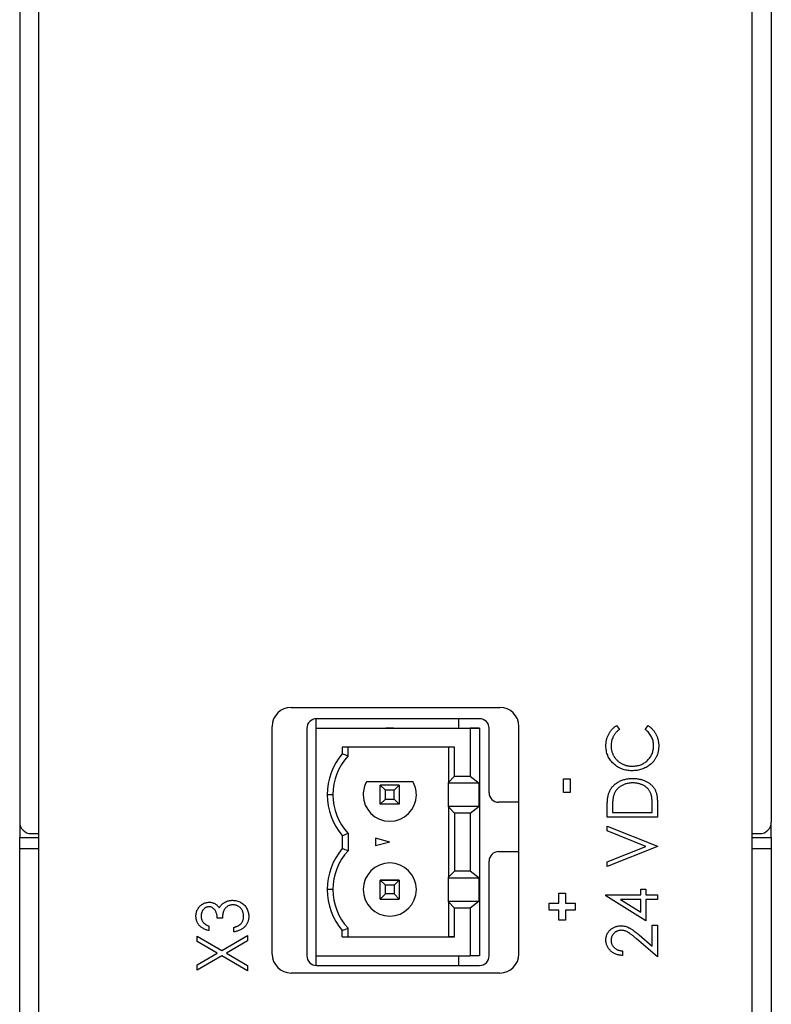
# Paper-space layout 'Sheet2' of a CAD drawing. Header units: millimetres. Extents: x 0 to 420, y 0 to 297.
# Tile 12 of 19: x 188 to 228, y 111 to 163. Entities that reach past the tile are written whole.
import ezdxf

# ---------------------------------------------------------------- set-up
doc = ezdxf.new("R2010")
doc.units = ezdxf.units.MM

psp = doc.layouts.new('Sheet2')

# ---------------------------------------------------------------- linework, layer by layer
at = {"color": 7, "linetype": 'Continuous', "lineweight": 25}
for p, q in [((188.493, 210.12), (188.493, 120.719)), ((228.093, 210.12), (228.093, 120.719)), ((189.493, 90.52), (189.493, 208.92)), ((227.093, 90.52), (227.093, 208.92)), ((202.793, 126.769), (213.793, 126.769)), ((204.122, 125.67), (204.122, 126.169)), ((212.726, 126.169), (204.126, 126.169)), ((211.626, 125.67), (211.626, 126.169)), ((201.793, 113.77), (201.793, 125.77)), ((203.626, 125.669), (203.626, 113.669)), ((204.122, 125.67), (211.792, 125.67)), ((204.122, 125.67), (212.222, 125.67)), ((204.122, 113.67), (204.122, 125.67)), ((207.792, 125.67), (208.193, 125.67)), ((207.992, 125.67), (207.792, 125.67)), ((208.193, 125.67), (207.992, 125.67)), ((211.792, 125.67), (212.722, 125.67)), ((212.222, 125.67), (212.222, 123.145)), ((212.722, 125.67), (212.222, 125.67)), ((212.722, 125.67), (212.722, 113.67)), ((213.226, 122.269), (213.226, 125.669)), ((214.793, 113.77), (214.793, 125.77)), ((219.933, 125.807), (220.092, 125.613)), ((221.449, 125.613), (221.606, 125.807)), ((211.397, 124.67), (205.492, 124.67)), ((205.492, 124.67), (205.492, 124.324)), ((205.792, 124.209), (205.792, 124.67)), ((211.086, 124.67), (211.086, 122.814)), ((211.397, 123.145), (211.397, 124.67)), ((211.086, 122.814), (211.397, 123.145)), ((211.397, 123.145), (212.222, 123.145)), ((212.222, 123.145), (212.696, 122.775)), ((217.144, 122.278), (217.144, 123.01)), ((217.144, 123.01), (217.496, 123.01)), ((217.496, 123.01), (217.496, 122.278)), ((206.78, 122.87), (209.205, 122.87)), ((207.76, 122.402), (207.492, 122.67)), ((207.492, 121.67), (207.492, 122.67)), ((208.492, 122.67), (207.492, 122.67)), ((208.225, 122.402), (208.492, 122.67)), ((208.492, 122.67), (208.492, 121.67)), ((211.086, 122.775), (211.086, 122.814)), ((212.696, 122.775), (211.086, 122.775)), ((211.086, 121.565), (211.086, 122.775)), ((212.696, 121.565), (212.696, 122.775)), ((204.992, 122.17), (204.692, 122.17)), ((207.76, 121.937), (207.76, 122.402)), ((208.225, 122.402), (207.76, 122.402)), ((208.225, 121.937), (208.225, 122.402)), ((217.496, 122.278), (217.144, 122.278)), ((207.492, 121.67), (207.76, 121.937)), ((208.492, 121.67), (207.492, 121.67)), ((207.76, 121.937), (208.225, 121.937)), ((208.492, 121.67), (208.225, 121.937)), ((211.086, 121.526), (211.086, 121.565)), ((211.086, 121.565), (212.696, 121.565)), ((211.086, 121.526), (211.086, 117.814)), ((211.397, 121.195), (211.086, 121.526)), ((212.222, 121.195), (212.696, 121.565)), ((214.793, 121.769), (213.726, 121.769)), ((219.448, 120.991), (219.448, 121.492)), ((221.822, 121.228), (221.822, 121.507)), ((222.093, 121.759), (222.093, 120.991)), ((211.397, 121.195), (211.397, 118.145)), ((212.222, 121.195), (211.397, 121.195)), ((212.222, 121.195), (212.222, 118.145)), ((222.093, 120.991), (219.448, 120.991)), ((219.719, 121.399), (219.719, 121.228)), ((219.719, 121.228), (221.822, 121.228)), ((188.497, 120.652), (188.497, 119.92)), ((219.448, 120.258), (219.448, 120.516)), ((219.448, 120.516), (222.093, 119.464)), ((228.09, 119.92), (228.09, 120.652)), ((188.497, 119.92), (189.493, 119.92)), ((188.497, 119.319), (188.497, 119.92)), ((189.093, 120.12), (189.493, 120.12)), ((205.492, 120.015), (205.492, 119.324)), ((205.792, 120.13), (205.792, 119.209)), ((221.489, 119.447), (219.448, 120.258)), ((227.093, 120.12), (227.493, 120.12)), ((227.093, 119.92), (228.09, 119.92)), ((228.09, 119.92), (228.09, 119.319)), ((207.992, 119.67), (207.242, 119.871)), ((207.242, 119.871), (207.242, 119.469)), ((207.992, 119.67), (207.242, 119.469)), ((219.448, 118.636), (221.489, 119.447)), ((222.093, 119.43), (219.448, 118.379)), ((222.093, 119.464), (222.093, 119.43)), ((188.497, 110.519), (188.497, 119.319)), ((213.726, 119.169), (214.793, 119.169)), ((228.09, 119.319), (228.09, 110.519)), ((213.226, 113.669), (213.226, 118.669)), ((219.448, 118.379), (219.448, 118.636)), ((211.086, 117.814), (211.397, 118.145)), ((211.086, 117.775), (211.086, 117.814)), ((212.222, 118.145), (211.397, 118.145)), ((212.696, 117.775), (212.222, 118.145)), ((207.492, 116.67), (207.492, 117.67)), ((207.492, 117.67), (207.76, 117.402)), ((208.492, 117.67), (207.492, 117.67)), ((207.492, 117.67), (208.492, 117.67)), ((207.76, 116.937), (207.76, 117.402)), ((208.225, 117.402), (207.76, 117.402)), ((208.225, 117.402), (208.492, 117.67)), ((208.225, 117.402), (208.225, 116.937)), ((208.492, 117.67), (208.492, 116.67)), ((212.696, 117.775), (211.086, 117.775)), ((211.086, 116.565), (211.086, 117.775)), ((212.696, 116.565), (212.696, 117.775)), ((204.992, 117.17), (204.692, 117.17)), ((207.76, 116.937), (207.492, 116.67)), ((208.225, 116.937), (207.76, 116.937)), ((208.225, 116.937), (208.492, 116.67)), ((216.899, 116.986), (217.252, 116.986)), ((216.899, 116.443), (216.899, 116.986)), ((217.252, 116.986), (217.252, 116.443)), ((219.38, 116.838), (219.38, 116.886)), ((219.38, 116.886), (221.211, 116.886)), ((221.483, 115.529), (219.38, 116.838)), ((221.211, 117.192), (221.483, 117.192)), ((221.211, 116.886), (221.211, 117.192)), ((221.483, 117.192), (221.483, 116.886)), ((221.483, 116.886), (222.093, 116.886)), ((222.093, 116.886), (222.093, 116.649)), ((207.492, 116.67), (208.492, 116.67)), ((211.086, 116.526), (211.086, 116.565)), ((211.086, 116.565), (212.696, 116.565)), ((211.397, 116.195), (211.086, 116.526)), ((211.086, 116.526), (211.086, 114.67)), ((212.696, 116.565), (212.222, 116.195)), ((216.384, 116.09), (216.384, 116.443)), ((216.384, 116.443), (216.899, 116.443)), ((217.252, 116.443), (217.768, 116.443)), ((217.768, 116.443), (217.768, 116.09)), ((220.142, 116.649), (221.211, 115.984)), ((221.211, 116.649), (220.142, 116.649)), ((221.211, 115.984), (221.211, 116.649)), ((222.093, 116.649), (221.483, 116.649)), ((221.483, 116.649), (221.483, 115.529)), ((211.397, 114.67), (211.397, 116.195)), ((212.222, 116.195), (211.397, 116.195)), ((212.222, 116.195), (212.222, 113.67)), ((216.899, 116.09), (216.384, 116.09)), ((216.899, 115.548), (216.899, 116.09)), ((217.768, 116.09), (217.252, 116.09)), ((217.252, 116.09), (217.252, 115.548)), ((198.458, 115.246), (198.458, 115.008)), ((199.17, 115.653), (198.899, 115.653)), ((217.252, 115.548), (216.899, 115.548)), ((221.822, 115.292), (222.093, 115.292)), ((221.822, 114.182), (221.822, 115.292)), ((222.093, 115.292), (222.093, 113.63)), ((197.848, 114.44), (197.848, 114.72)), ((197.848, 114.72), (199.141, 113.962)), ((199.141, 113.962), (200.493, 114.754)), ((199.781, 114.94), (199.781, 115.178)), ((200.493, 114.754), (200.493, 114.473)), ((205.492, 114.67), (205.492, 115.015)), ((205.792, 114.67), (205.792, 115.13)), ((221.124, 114.778), (221.822, 114.182)), ((198.902, 113.821), (197.848, 114.44)), ((200.493, 114.473), (199.381, 113.821)), ((205.492, 114.67), (211.397, 114.67)), ((205.492, 114.67), (205.792, 114.67)), ((205.792, 114.67), (211.086, 114.67)), ((211.397, 114.67), (211.086, 114.67)), ((222.093, 113.63), (220.998, 114.565)), ((197.848, 113.203), (198.902, 113.821)), ((199.141, 113.681), (197.848, 112.922)), ((200.493, 112.888), (199.141, 113.681)), ((199.381, 113.821), (200.493, 113.169)), ((204.122, 113.67), (212.222, 113.67)), ((204.122, 113.17), (204.122, 113.67)), ((211.626, 113.169), (211.626, 113.67)), ((212.722, 113.67), (212.222, 113.67)), ((220.262, 113.935), (220.262, 113.698)), ((197.848, 112.922), (197.848, 113.203)), ((200.493, 113.169), (200.493, 112.888)), ((204.126, 113.169), (212.726, 113.169)), ((213.793, 112.769), (202.793, 112.769))]:
    psp.add_line(p, q, dxfattribs=at)
at = {"color": 8, "linetype": 'Continuous', "lineweight": 25}
for p, q in [((189.493, 119.319), (188.497, 119.319)), ((228.09, 119.319), (227.093, 119.319))]:
    psp.add_line(p, q, dxfattribs=at)
at = {"color": 7, "linetype": 'Continuous', "lineweight": 25}
for centre, radius, start, end in [((202.793, 125.77), 1, 90, 180), ((213.793, 125.77), 1, 0, 90), ((204.126, 125.669), 0.5, 90, 180), ((212.726, 125.669), 0.5, 0, 90), ((207.992, 122.17), 3.3, 139.2509, 180), ((207.992, 122.17), 3, 137.1666, 180), ((207.992, 122.17), 1.4, 150, 180), ((207.992, 122.17), 1.4, 150, 180), ((207.992, 122.17), 1.4, 0, 30), ((207.992, 122.17), 1.4, 0, 30), ((207.992, 122.17), 3.3, 180, 220.7491), ((207.992, 122.17), 3, 180, 222.8334), ((207.992, 122.17), 3, 180, 222.8334), ((207.992, 122.17), 1.4, 180, 0), ((213.726, 122.269), 0.5, 180, 270), ((189.093, 120.719), 0.6, 180, 270), ((227.493, 120.719), 0.6, 270, 0), ((207.992, 117.17), 3.3, 139.2509, 180), ((207.992, 117.17), 3, 137.1666, 180), ((213.726, 118.669), 0.5, 90, 180), ((207.992, 117.17), 1.4, 0, 180), ((207.992, 117.17), 1.4, 0, 180), ((207.992, 117.17), 3.3, 180, 220.7491), ((207.992, 117.17), 3, 180, 222.8334), ((207.992, 117.17), 3, 180, 222.8334), ((207.992, 117.17), 1.4, 180, 0), ((202.793, 113.77), 1, 180, 270), ((204.126, 113.669), 0.5, 180, 270), ((212.726, 113.669), 0.5, 270, 0), ((213.793, 113.77), 1, 270, 0)]:
    psp.add_arc(centre, radius, start, end, dxfattribs=at)
for points, knots in [([(219.38, 124.744), (219.38, 124.772), (219.381, 124.828), (219.388, 124.91), (219.4, 124.989), (219.415, 125.067), (219.435, 125.143), (219.461, 125.217), (219.491, 125.289), (219.525, 125.358), (219.563, 125.425), (219.605, 125.489), (219.65, 125.55), (219.699, 125.608), (219.752, 125.663), (219.809, 125.715), (219.869, 125.763), (219.912, 125.793), (219.933, 125.807)], [0, 0, 0, 0, 0.067002, 0.132942, 0.197212, 0.260814, 0.32354, 0.38588, 0.447839, 0.509647, 0.571537, 0.632443, 0.693319, 0.753787, 0.814645, 0.875557, 0.937659, 1, 1, 1, 1]), ([(220.092, 125.613), (220.074, 125.6), (220.039, 125.573), (219.99, 125.53), (219.944, 125.485), (219.901, 125.438), (219.862, 125.389), (219.825, 125.338), (219.792, 125.285), (219.753, 125.211), (219.711, 125.115), (219.677, 124.994), (219.655, 124.868), (219.652, 124.782), (219.651, 124.738)], [0, 0, 0, 0, 0.065249, 0.129752, 0.19303, 0.255253, 0.317083, 0.378287, 0.439499, 0.500949, 0.623295, 0.74628, 0.871322, 1, 1, 1, 1]), ([(221.89, 124.753), (221.889, 124.795), (221.886, 124.878), (221.865, 125), (221.83, 125.116), (221.782, 125.227), (221.719, 125.333), (221.642, 125.433), (221.553, 125.528), (221.484, 125.584), (221.449, 125.613)], [0, 0, 0, 0, 0.1259, 0.248079, 0.368237, 0.488157, 0.609636, 0.7344, 0.864047, 1, 1, 1, 1]), ([(221.606, 125.807), (221.628, 125.792), (221.671, 125.762), (221.732, 125.712), (221.788, 125.659), (221.842, 125.604), (221.891, 125.546), (221.937, 125.485), (221.979, 125.421), (222.017, 125.354), (222.051, 125.285), (222.08, 125.214), (222.105, 125.141), (222.126, 125.066), (222.142, 124.99), (222.153, 124.911), (222.16, 124.83), (222.161, 124.775), (222.161, 124.747)], [0, 0, 0, 0, 0.063576, 0.126691, 0.188634, 0.249942, 0.311426, 0.372445, 0.433495, 0.495161, 0.556733, 0.61789, 0.679838, 0.742002, 0.804922, 0.868441, 0.933689, 1, 1, 1, 1]), ([(220.755, 123.433), (220.707, 123.434), (220.614, 123.436), (220.477, 123.454), (220.345, 123.483), (220.219, 123.524), (220.099, 123.577), (219.985, 123.642), (219.877, 123.718), (219.775, 123.805), (219.683, 123.901), (219.601, 124.003), (219.533, 124.113), (219.476, 124.227), (219.433, 124.348), (219.402, 124.475), (219.383, 124.608), (219.381, 124.698), (219.38, 124.744)], [0, 0, 0, 0, 0.067236, 0.132194, 0.195391, 0.257388, 0.318778, 0.380515, 0.442528, 0.505942, 0.569171, 0.630524, 0.690882, 0.750747, 0.811024, 0.872201, 0.934998, 1, 1, 1, 1]), ([(219.651, 124.738), (219.651, 124.714), (219.652, 124.666), (219.66, 124.594), (219.671, 124.524), (219.688, 124.455), (219.709, 124.388), (219.735, 124.322), (219.766, 124.257), (219.8, 124.194), (219.84, 124.134), (219.882, 124.077), (219.928, 124.023), (219.976, 123.973), (220.028, 123.926), (220.084, 123.883), (220.143, 123.843), (220.204, 123.807), (220.268, 123.774), (220.335, 123.747), (220.403, 123.723), (220.473, 123.704), (220.545, 123.689), (220.619, 123.678), (220.696, 123.672), (220.747, 123.671), (220.773, 123.67)], [0, 0, 0, 0, 0.042054, 0.0833934, 0.124454, 0.1654607, 0.2063156, 0.2471139, 0.2885625, 0.3303155, 0.3720176, 0.4132567, 0.4539592, 0.4945366, 0.5349501, 0.5753974, 0.6165015, 0.6577588, 0.6993367, 0.7408771, 0.7825081, 0.8247854, 0.8674528, 0.9105418, 0.9548789, 1, 1, 1, 1]), ([(220.773, 123.67), (220.812, 123.671), (220.889, 123.673), (221.001, 123.688), (221.109, 123.711), (221.211, 123.746), (221.309, 123.788), (221.402, 123.842), (221.49, 123.904), (221.571, 123.976), (221.646, 124.055), (221.712, 124.139), (221.766, 124.23), (221.812, 124.324), (221.847, 124.424), (221.871, 124.529), (221.888, 124.639), (221.889, 124.714), (221.89, 124.753)], [0, 0, 0, 0, 0.067402, 0.132225, 0.195291, 0.256964, 0.318228, 0.379385, 0.441024, 0.503862, 0.566597, 0.627855, 0.688166, 0.748276, 0.808707, 0.870424, 0.93412, 1, 1, 1, 1]), ([(222.161, 124.747), (222.161, 124.721), (222.161, 124.669), (222.154, 124.593), (222.146, 124.518), (222.133, 124.446), (222.117, 124.375), (222.097, 124.307), (222.073, 124.241), (222.047, 124.177), (222.015, 124.115), (221.981, 124.055), (221.943, 123.998), (221.901, 123.942), (221.856, 123.889), (221.808, 123.837), (221.755, 123.788), (221.717, 123.757), (221.698, 123.742)], [0, 0, 0, 0, 0.068335, 0.135464, 0.200567, 0.264774, 0.327263, 0.389343, 0.450083, 0.510699, 0.570569, 0.630747, 0.691051, 0.751063, 0.812002, 0.873718, 0.936106, 1, 1, 1, 1]), ([(221.698, 123.742), (221.666, 123.717), (221.6, 123.668), (221.494, 123.605), (221.383, 123.552), (221.267, 123.509), (221.146, 123.474), (221.02, 123.45), (220.889, 123.436), (220.8, 123.434), (220.755, 123.433)], [0, 0, 0, 0, 0.122254, 0.24342, 0.364291, 0.486273, 0.609794, 0.736233, 0.865843, 1, 1, 1, 1]), ([(219.543, 122.279), (219.555, 122.307), (219.578, 122.364), (219.621, 122.445), (219.671, 122.521), (219.725, 122.593), (219.788, 122.658), (219.856, 122.721), (219.93, 122.777), (220.01, 122.829), (220.095, 122.875), (220.185, 122.916), (220.278, 122.95), (220.375, 122.978), (220.477, 122.999), (220.583, 123.015), (220.692, 123.024), (220.766, 123.025), (220.804, 123.026)], [0, 0, 0, 0, 0.059398, 0.117804, 0.175649, 0.233437, 0.291249, 0.349576, 0.409329, 0.470372, 0.532591, 0.595119, 0.658625, 0.723231, 0.789405, 0.857649, 0.927742, 1, 1, 1, 1]), ([(220.804, 123.026), (220.837, 123.025), (220.901, 123.024), (220.996, 123.018), (221.088, 123.004), (221.177, 122.988), (221.263, 122.965), (221.347, 122.939), (221.427, 122.906), (221.503, 122.87), (221.576, 122.829), (221.644, 122.786), (221.708, 122.74), (221.766, 122.69), (221.82, 122.637), (221.868, 122.581), (221.912, 122.523), (221.951, 122.462), (221.985, 122.395), (222.014, 122.323), (222.038, 122.244), (222.059, 122.159), (222.074, 122.068), (222.085, 121.971), (222.092, 121.867), (222.093, 121.796), (222.093, 121.759)], [0, 0, 0, 0, 0.047591, 0.093744, 0.138658, 0.182637, 0.225674, 0.268046, 0.309925, 0.35122, 0.391858, 0.430949, 0.469216, 0.506063, 0.542432, 0.578163, 0.613445, 0.648473, 0.684358, 0.722083, 0.761938, 0.803977, 0.848876, 0.896245, 0.946758, 1, 1, 1, 1]), ([(220.803, 122.788), (220.772, 122.788), (220.712, 122.787), (220.622, 122.779), (220.537, 122.766), (220.454, 122.747), (220.375, 122.723), (220.3, 122.694), (220.227, 122.66), (220.159, 122.62), (220.095, 122.575), (220.036, 122.527), (219.982, 122.474), (219.933, 122.417), (219.89, 122.356), (219.852, 122.291), (219.819, 122.221), (219.802, 122.172), (219.793, 122.147)], [0, 0, 0, 0, 0.072235, 0.141829, 0.209054, 0.274618, 0.338839, 0.40167, 0.463864, 0.525432, 0.586208, 0.645431, 0.704074, 0.762298, 0.820336, 0.879142, 0.938766, 1, 1, 1, 1]), ([(221.755, 122.203), (221.746, 122.226), (221.729, 122.27), (221.699, 122.333), (221.662, 122.392), (221.622, 122.448), (221.576, 122.499), (221.526, 122.548), (221.471, 122.593), (221.411, 122.633), (221.347, 122.67), (221.279, 122.701), (221.209, 122.729), (221.134, 122.75), (221.056, 122.768), (220.975, 122.78), (220.89, 122.787), (220.833, 122.788), (220.803, 122.788)], [0, 0, 0, 0, 0.059658, 0.118319, 0.176002, 0.23344, 0.290884, 0.349178, 0.408074, 0.468667, 0.53039, 0.592632, 0.655752, 0.720395, 0.787156, 0.855716, 0.926408, 1, 1, 1, 1]), ([(219.448, 121.492), (219.448, 121.535), (219.448, 121.619), (219.453, 121.741), (219.46, 121.853), (219.47, 121.957), (219.483, 122.051), (219.5, 122.135), (219.519, 122.211), (219.535, 122.257), (219.543, 122.279)], [0, 0, 0, 0, 0.164344, 0.316794, 0.458147, 0.588563, 0.707492, 0.815269, 0.912897, 1, 1, 1, 1]), ([(219.793, 122.147), (219.787, 122.127), (219.774, 122.083), (219.76, 122.012), (219.747, 121.933), (219.737, 121.844), (219.729, 121.746), (219.723, 121.638), (219.719, 121.522), (219.719, 121.441), (219.719, 121.399)], [0, 0, 0, 0, 0.084774, 0.180312, 0.28709, 0.406015, 0.536482, 0.678682, 0.833402, 1, 1, 1, 1]), ([(221.822, 121.507), (221.822, 121.548), (221.821, 121.625), (221.818, 121.736), (221.813, 121.838), (221.806, 121.929), (221.796, 122.012), (221.786, 122.084), (221.772, 122.147), (221.76, 122.186), (221.755, 122.203)], [0, 0, 0, 0, 0.172244, 0.330193, 0.475432, 0.606548, 0.724426, 0.829129, 0.920407, 1, 1, 1, 1]), ([(197.78, 115.761), (197.781, 115.794), (197.783, 115.86), (197.802, 115.956), (197.831, 116.049), (197.873, 116.137), (197.924, 116.219), (197.984, 116.292), (198.053, 116.355), (198.129, 116.407), (198.21, 116.449), (198.294, 116.478), (198.38, 116.498), (198.438, 116.5), (198.467, 116.501)], [0, 0, 0, 0, 0.088152, 0.174818, 0.261298, 0.348501, 0.435009, 0.519029, 0.601423, 0.684099, 0.765985, 0.844847, 0.922235, 1, 1, 1, 1]), ([(198.466, 116.263), (198.452, 116.263), (198.425, 116.262), (198.385, 116.255), (198.346, 116.244), (198.308, 116.229), (198.272, 116.209), (198.238, 116.184), (198.205, 116.155), (198.174, 116.122), (198.145, 116.086), (198.12, 116.047), (198.098, 116.006), (198.081, 115.962), (198.068, 115.916), (198.058, 115.868), (198.052, 115.817), (198.051, 115.782), (198.051, 115.765)], [0, 0, 0, 0, 0.057394, 0.114053, 0.169167, 0.225526, 0.28177, 0.340286, 0.400705, 0.464133, 0.528975, 0.592775, 0.656538, 0.721493, 0.788012, 0.856179, 0.926456, 1, 1, 1, 1]), ([(198.899, 115.653), (198.899, 115.682), (198.897, 115.74), (198.884, 115.824), (198.866, 115.905), (198.838, 115.98), (198.805, 116.049), (198.768, 116.108), (198.726, 116.158), (198.679, 116.197), (198.629, 116.227), (198.577, 116.248), (198.522, 116.261), (198.485, 116.263), (198.466, 116.263)], [0, 0, 0, 0, 0.1058, 0.208102, 0.306952, 0.403845, 0.495836, 0.580279, 0.657016, 0.729335, 0.79901, 0.865583, 0.932309, 1, 1, 1, 1]), ([(198.467, 116.501), (198.495, 116.5), (198.55, 116.498), (198.63, 116.483), (198.705, 116.46), (198.776, 116.427), (198.842, 116.384), (198.904, 116.332), (198.961, 116.27), (198.994, 116.223), (199.011, 116.199)], [0, 0, 0, 0, 0.128961, 0.252356, 0.372719, 0.492297, 0.612547, 0.736291, 0.864891, 1, 1, 1, 1]), ([(199.011, 116.199), (199.025, 116.225), (199.052, 116.276), (199.105, 116.345), (199.166, 116.407), (199.213, 116.442), (199.237, 116.459)], [0, 0, 0, 0, 0.250334, 0.497098, 0.745903, 1, 1, 1, 1]), ([(199.73, 116.365), (199.705, 116.364), (199.656, 116.363), (199.584, 116.346), (199.515, 116.322), (199.449, 116.286), (199.388, 116.243), (199.333, 116.193), (199.288, 116.135), (199.257, 116.081), (199.236, 116.033), (199.221, 115.992), (199.21, 115.947), (199.198, 115.897), (199.189, 115.843), (199.181, 115.783), (199.175, 115.72), (199.172, 115.676), (199.17, 115.653)], [0, 0, 0, 0, 0.072483, 0.1443357, 0.2162693, 0.289826, 0.363748, 0.4359015, 0.5074199, 0.5801621, 0.6188379, 0.6608077, 0.7071324, 0.7572531, 0.8111511, 0.869953, 0.932709, 1, 1, 1, 1]), ([(199.237, 116.459), (199.255, 116.471), (199.289, 116.494), (199.345, 116.522), (199.401, 116.547), (199.46, 116.567), (199.519, 116.583), (199.581, 116.594), (199.643, 116.602), (199.686, 116.602), (199.707, 116.603)], [0, 0, 0, 0, 0.126046, 0.250947, 0.373622, 0.497176, 0.620273, 0.744382, 0.87147, 1, 1, 1, 1]), ([(199.707, 116.603), (199.744, 116.601), (199.818, 116.599), (199.927, 116.576), (200.034, 116.541), (200.136, 116.493), (200.231, 116.432), (200.317, 116.361), (200.391, 116.28), (200.452, 116.188), (200.501, 116.089), (200.535, 115.983), (200.558, 115.872), (200.56, 115.795), (200.561, 115.756)], [0, 0, 0, 0, 0.0828718, 0.1651424, 0.248491, 0.3334623, 0.4183285, 0.5003646, 0.5819056, 0.6640085, 0.7464853, 0.8289584, 0.9127829, 1, 1, 1, 1]), ([(200.29, 115.76), (200.289, 115.783), (200.288, 115.826), (200.28, 115.89), (200.268, 115.95), (200.249, 116.007), (200.226, 116.06), (200.196, 116.11), (200.162, 116.157), (200.123, 116.2), (200.08, 116.238), (200.036, 116.272), (199.989, 116.301), (199.941, 116.325), (199.891, 116.343), (199.839, 116.355), (199.785, 116.364), (199.749, 116.365), (199.73, 116.365)], [0, 0, 0, 0, 0.072637, 0.141726, 0.208269, 0.273118, 0.33605, 0.398784, 0.461462, 0.52466, 0.587471, 0.648301, 0.707284, 0.765509, 0.823088, 0.881207, 0.940024, 1, 1, 1, 1]), ([(198.458, 115.008), (198.432, 115.015), (198.38, 115.027), (198.305, 115.051), (198.235, 115.079), (198.17, 115.112), (198.109, 115.148), (198.053, 115.188), (198.001, 115.232), (197.955, 115.282), (197.914, 115.333), (197.878, 115.388), (197.848, 115.445), (197.823, 115.503), (197.804, 115.565), (197.79, 115.628), (197.781, 115.694), (197.78, 115.739), (197.78, 115.761)], [0, 0, 0, 0, 0.074282, 0.144875, 0.213158, 0.279066, 0.342788, 0.405011, 0.466609, 0.527393, 0.58752, 0.646103, 0.704302, 0.762167, 0.820014, 0.878488, 0.938507, 1, 1, 1, 1]), ([(198.051, 115.765), (198.052, 115.736), (198.054, 115.681), (198.072, 115.601), (198.101, 115.527), (198.135, 115.471), (198.169, 115.429), (198.199, 115.4), (198.231, 115.37), (198.269, 115.343), (198.311, 115.317), (198.356, 115.291), (198.405, 115.268), (198.44, 115.253), (198.458, 115.246)], [0, 0, 0, 0, 0.120032, 0.233521, 0.344431, 0.454949, 0.511874, 0.57062, 0.63265, 0.698517, 0.767458, 0.840518, 0.917842, 1, 1, 1, 1]), ([(200.561, 115.756), (200.561, 115.73), (200.559, 115.679), (200.55, 115.603), (200.534, 115.531), (200.513, 115.462), (200.485, 115.396), (200.451, 115.334), (200.41, 115.275), (200.363, 115.22), (200.311, 115.168), (200.252, 115.121), (200.188, 115.08), (200.118, 115.042), (200.042, 115.009), (199.96, 114.982), (199.873, 114.957), (199.812, 114.946), (199.781, 114.94)], [0, 0, 0, 0, 0.063186, 0.124194, 0.183604, 0.241346, 0.298312, 0.355201, 0.412588, 0.470703, 0.529828, 0.58992, 0.651564, 0.715502, 0.78143, 0.850905, 0.923451, 1, 1, 1, 1]), ([(200.147, 115.364), (200.158, 115.377), (200.181, 115.403), (200.21, 115.447), (200.235, 115.492), (200.254, 115.541), (200.271, 115.592), (200.282, 115.646), (200.289, 115.702), (200.289, 115.741), (200.29, 115.76)], [0, 0, 0, 0, 0.1212038, 0.2414148, 0.3617449, 0.4823565, 0.6058459, 0.7325052, 0.8636264, 1, 1, 1, 1]), ([(199.781, 115.178), (199.801, 115.183), (199.841, 115.194), (199.898, 115.213), (199.95, 115.234), (199.998, 115.256), (200.042, 115.28), (200.081, 115.306), (200.117, 115.333), (200.137, 115.354), (200.147, 115.364)], [0, 0, 0, 0, 0.152217, 0.296177, 0.431862, 0.55851, 0.677785, 0.79096, 0.898105, 1, 1, 1, 1]), ([(219.38, 114.508), (219.38, 114.535), (219.382, 114.588), (219.393, 114.666), (219.411, 114.741), (219.437, 114.811), (219.47, 114.878), (219.511, 114.939), (219.559, 114.998), (219.614, 115.051), (219.674, 115.1), (219.737, 115.142), (219.803, 115.178), (219.871, 115.207), (219.942, 115.23), (220.016, 115.246), (220.092, 115.256), (220.144, 115.257), (220.17, 115.258)], [0, 0, 0, 0, 0.067106, 0.131744, 0.194458, 0.255749, 0.316097, 0.376704, 0.438236, 0.501646, 0.565077, 0.627495, 0.688465, 0.749509, 0.810355, 0.872348, 0.935088, 1, 1, 1, 1]), ([(220.17, 115.258), (220.207, 115.257), (220.281, 115.254), (220.389, 115.236), (220.493, 115.204), (220.577, 115.168), (220.645, 115.131), (220.701, 115.098), (220.761, 115.059), (220.826, 115.015), (220.894, 114.963), (220.967, 114.907), (221.045, 114.845), (221.097, 114.801), (221.124, 114.778)], [0, 0, 0, 0, 0.10151, 0.200837, 0.299625, 0.399332, 0.452699, 0.511826, 0.577323, 0.649147, 0.727119, 0.811496, 0.9029, 1, 1, 1, 1]), ([(220.187, 115.021), (220.169, 115.02), (220.134, 115.02), (220.082, 115.012), (220.031, 115), (219.983, 114.983), (219.936, 114.962), (219.892, 114.936), (219.85, 114.904), (219.809, 114.869), (219.772, 114.83), (219.74, 114.789), (219.712, 114.745), (219.69, 114.7), (219.672, 114.652), (219.66, 114.602), (219.653, 114.549), (219.652, 114.514), (219.651, 114.496)], [0, 0, 0, 0, 0.064826, 0.127694, 0.189002, 0.250262, 0.311649, 0.372859, 0.435986, 0.500806, 0.565495, 0.628378, 0.689165, 0.749946, 0.810822, 0.872278, 0.935146, 1, 1, 1, 1]), ([(220.998, 114.565), (220.972, 114.587), (220.922, 114.631), (220.849, 114.693), (220.781, 114.749), (220.719, 114.798), (220.661, 114.841), (220.609, 114.879), (220.562, 114.909), (220.506, 114.942), (220.439, 114.974), (220.357, 115.001), (220.273, 115.018), (220.216, 115.02), (220.187, 115.021)], [0, 0, 0, 0, 0.1089127, 0.2096152, 0.3017648, 0.3853909, 0.4609786, 0.528012, 0.5871407, 0.6380236, 0.7303949, 0.8206903, 0.9096583, 1, 1, 1, 1]), ([(220.262, 113.698), (220.23, 113.699), (220.168, 113.702), (220.078, 113.715), (219.992, 113.735), (219.91, 113.761), (219.833, 113.795), (219.76, 113.836), (219.691, 113.883), (219.627, 113.937), (219.569, 113.996), (219.518, 114.059), (219.476, 114.126), (219.44, 114.195), (219.413, 114.269), (219.394, 114.345), (219.382, 114.425), (219.38, 114.48), (219.38, 114.508)], [0, 0, 0, 0, 0.070894, 0.1392, 0.20487, 0.269234, 0.332081, 0.394901, 0.457202, 0.520113, 0.582517, 0.642738, 0.701734, 0.760045, 0.818157, 0.87726, 0.937527, 1, 1, 1, 1]), ([(219.651, 114.496), (219.652, 114.477), (219.653, 114.44), (219.66, 114.385), (219.673, 114.333), (219.691, 114.284), (219.713, 114.236), (219.741, 114.191), (219.774, 114.149), (219.811, 114.109), (219.853, 114.072), (219.9, 114.041), (219.95, 114.012), (220.005, 113.989), (220.063, 113.968), (220.126, 113.953), (220.192, 113.941), (220.238, 113.937), (220.262, 113.935)], [0, 0, 0, 0, 0.061535, 0.120681, 0.178642, 0.235332, 0.291867, 0.34862, 0.406764, 0.466093, 0.52635, 0.587062, 0.649555, 0.7136, 0.780456, 0.850261, 0.923173, 1, 1, 1, 1])]:
    psp.add_open_spline(points, degree=3, knots=knots, dxfattribs=at)
for points in [[(205.792, 124.209), (205.693, 124.248), (205.593, 124.286), (205.492, 124.324)], [(205.492, 120.015), (205.593, 120.053), (205.693, 120.091), (205.792, 120.13)], [(205.792, 119.209), (205.693, 119.248), (205.593, 119.286), (205.492, 119.324)], [(205.492, 115.015), (205.593, 115.053), (205.693, 115.091), (205.792, 115.13)]]:
    psp.add_open_spline(points, degree=3, dxfattribs=at)

doc.saveas('drawing.dxf')
